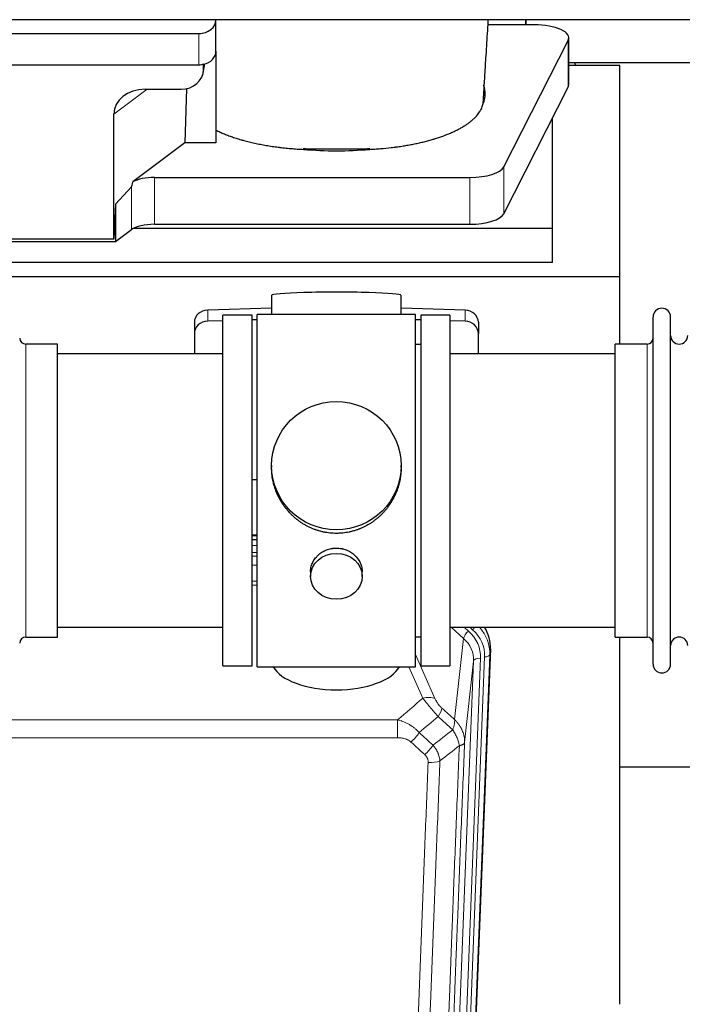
# Model space of a CAD drawing. Header units: inches. Extents: x 0 to 23760, y -13 to 16800.
# Tile 65 of 256: x 5957 to 6342, y 6257 to 6829. Entities that reach past the tile are written whole.
import ezdxf

# ---------------------------------------------------------------- set-up
doc = ezdxf.new("R2010")
doc.units = ezdxf.units.IN
doc.layers.add('1', color=7, linetype='Continuous', true_color=0xffffff)

msp = doc.modelspace()

# ---------------------------------------------------------------- linework, layer by layer
at = {"layer": '1', "color": 2, "linetype": 'Continuous', "lineweight": 25}
for p, q in [((6928.014, 6829.424), (2417.514, 6829.424)), ((6070.567, 6829.378), (6070.567, 6829.424)), ((6070.567, 6811.116), (6070.567, 6829.378)), ((6250.517, 6826.485), (6228.642, 6826.485)), ((6250.517, 6829.425), (6250.517, 6826.486)), ((6250.517, 6826.485), (6250.517, 6829.424)), ((6255.537, 6826.485), (6250.517, 6826.485)), ((5835.567, 6821.444), (6060.567, 6821.444)), ((6275.537, 6791.577), (6275.537, 6818.831)), ((6237.78, 6743.882), (6275.169, 6817.369)), ((6070.567, 6811.118), (6070.567, 6757.854)), ((5835.567, 6803.182), (6060.567, 6803.182)), ((6063.072, 6798.415), (6064.157, 6803.711)), ((6063.282, 6800.482), (6063.282, 6803.779)), ((6305.174, 6802.799), (6275.538, 6802.799)), ((6275.539, 6804.539), (6387.473, 6804.539)), ((6305.174, 6679.973), (6305.174, 6802.799)), ((6237.78, 6716.628), (6275.169, 6790.114)), ((6029.48, 6788.986), (6050.331, 6788.986)), ((6053.45, 6789.322), (6052.529, 6757.854)), ((6011.143, 6701.762), (6011.143, 6774.45)), ((6266.174, 6708.088), (6266.174, 6772.434)), ((6052.529, 6757.854), (6022.277, 6735.135)), ((6070.567, 6757.854), (6052.529, 6757.854)), ((6034.758, 6737.691), (6218.149, 6737.691)), ((6021.441, 6732.229), (6012.123, 6722.083)), ((6012.123, 6722.083), (6011.143, 6701.762)), ((6012.123, 6722.083), (6012.123, 6700.459)), ((6034.758, 6710.437), (6218.149, 6710.437)), ((6012.123, 6700.459), (6021.441, 6707.338)), ((6266.174, 6708.088), (6022.659, 6708.088)), ((6266.174, 6688.285), (6266.174, 6708.088)), ((5920.187, 6700.459), (6012.123, 6700.459)), ((6011.143, 6701.762), (5921.107, 6701.762)), ((6266.174, 6688.285), (5836.174, 6688.285)), ((6305.174, 6679.973), (5817.174, 6679.973)), ((6305.174, 6640.774), (6305.174, 6679.973)), ((6102.849, 6669.118), (6102.849, 6658.054)), ((6178.178, 6658.055), (6178.178, 6669.118)), ((6102.851, 6661.691), (6065.734, 6660.541)), ((6215.293, 6660.541), (6178.177, 6661.691)), ((6058.014, 6653.45), (6058.014, 6646.985)), ((6074.514, 6654.349), (6065.734, 6654.077)), ((6074.514, 6453.624), (6074.514, 6657.624)), ((6091.514, 6657.624), (6074.514, 6657.624)), ((6091.514, 6453.624), (6091.514, 6657.624)), ((6094.514, 6654.968), (6091.514, 6654.876)), ((6139.217, 6658.054), (6094.514, 6658.054)), ((6094.514, 6453.194), (6094.514, 6658.054)), ((6186.514, 6658.054), (6139.217, 6658.054)), ((6189.513, 6654.876), (6186.513, 6654.968)), ((6186.514, 6453.194), (6186.514, 6658.054)), ((6206.514, 6657.624), (6189.514, 6657.624)), ((6189.514, 6657.624), (6189.514, 6453.624)), ((6215.293, 6654.077), (6206.513, 6654.349)), ((6206.514, 6657.624), (6206.514, 6453.624)), ((6223.014, 6653.45), (6223.014, 6646.985)), ((6324.514, 6645.124), (6324.514, 6656.524)), ((6334.714, 6645.124), (6334.714, 6656.524)), ((6058.014, 6646.985), (6058.014, 6635.124)), ((6223.014, 6635.124), (6223.014, 6646.985)), ((6324.514, 6454.724), (6324.514, 6645.124)), ((6334.714, 6454.724), (6334.714, 6645.124)), ((5978.514, 6640.774), (5960.014, 6640.774)), ((5978.514, 6470.474), (5978.514, 6640.774)), ((6189.514, 6640.624), (6186.514, 6640.624)), ((6302.514, 6631.153), (6302.514, 6640.774)), ((6321.014, 6640.774), (6302.514, 6640.774)), ((6074.514, 6635.124), (5978.514, 6635.124)), ((6302.514, 6635.124), (6206.514, 6635.124)), ((6302.514, 6470.474), (6302.514, 6631.153)), ((6102.874, 6570.113), (6102.874, 6568.976)), ((6178.153, 6568.975), (6178.153, 6570.113)), ((6091.514, 6562.114), (6094.514, 6562.021)), ((6091.511, 6527.238), (6094.51, 6527.238)), ((6094.512, 6529.743), (6091.513, 6529.743)), ((6125.466, 6508.34), (6125.466, 6505.756)), ((6155.561, 6505.756), (6155.561, 6508.329)), ((5978.514, 6476.124), (6074.514, 6476.124)), ((6206.514, 6476.124), (6302.514, 6476.124)), ((5960.014, 6470.474), (5978.514, 6470.474)), ((6186.514, 6470.624), (6189.514, 6470.624)), ((6302.514, 6470.474), (6321.014, 6470.474)), ((6305.174, 6256.906), (6305.174, 6470.47)), ((6230.036, 6463.622), (6216.918, 6130.421)), ((6074.514, 6453.624), (6091.514, 6453.624)), ((6094.514, 6453.194), (6186.514, 6453.194)), ((6189.514, 6453.624), (6206.514, 6453.624)), ((6377.111, 6394.75), (6305.102, 6394.75))]:
    msp.add_line(p, q, dxfattribs=at)
at = {"layer": '1', "color": 110, "linetype": 'Continuous', "lineweight": 13}
for p, q in [((6060.567, 6803.182), (6060.567, 6821.444)), ((6275.169, 6817.369), (6275.169, 6790.114)), ((6063.282, 6800.482), (6063.93, 6803.645)), ((6030.498, 6788.986), (6011.143, 6774.45)), ((6237.78, 6743.882), (6237.78, 6716.628)), ((6034.758, 6737.691), (6034.758, 6710.437)), ((6218.149, 6737.691), (6218.149, 6710.437)), ((6021.441, 6732.229), (6021.441, 6707.338)), ((6065.734, 6660.541), (6065.734, 6654.077)), ((6215.293, 6660.541), (6215.293, 6654.077)), ((5960.014, 6470.474), (5960.014, 6640.774)), ((6321.014, 6631.153), (6321.014, 6640.774)), ((6321.014, 6470.474), (6321.014, 6631.153)), ((6094.512, 6529.353), (6091.513, 6529.353)), ((6091.511, 6523.601), (6094.512, 6523.601)), ((6094.512, 6519.631), (6091.511, 6519.631)), ((6091.512, 6517.54), (6094.511, 6517.54)), ((6094.511, 6512.246), (6091.512, 6512.246)), ((6091.513, 6502.988), (6094.512, 6502.988)), ((6094.512, 6500.543), (6091.513, 6500.543)), ((6214.44, 6469.647), (6207.137, 6476.125)), ((6217.264, 6473.903), (6214.759, 6476.125)), ((6219.656, 6474.739), (6218.093, 6476.125)), ((6209.215, 6422.448), (6214.44, 6469.647)), ((6186.513, 6460.377), (6197.788, 6434.698)), ((6224.269, 6458.129), (6211.203, 6126.235)), ((6213.55, 6125.942), (6226.661, 6458.964)), ((6229.655, 6460.184), (6216.544, 6127.162)), ((6230.036, 6463.622), (6229.655, 6460.184)), ((6190.727, 6434.847), (6182.671, 6453.195)), ((6207.211, 6124.608), (6220.277, 6456.502)), ((6220.277, 6456.502), (6215.029, 6409.096)), ((5942.927, 6422.328), (6176.1, 6422.328)), ((6176.1, 6411.896), (6176.1, 6422.328)), ((6176.1, 6411.896), (5942.927, 6411.896))]:
    msp.add_line(p, q, dxfattribs=at)
at = {"layer": '1', "color": 2, "linetype": 'Continuous', "lineweight": 25}
for centre, radius, start, end in [((6329.614, 6656.524), 5.1, 0, 180), ((5960.014, 6644.274), 3.5, 180, 270), ((6321.014, 6644.274), 3.5, 270, 0), ((6339.714, 6645.774), 5, 180, 0), ((5960.014, 6466.974), 3.5, 90, 180), ((6321.014, 6466.974), 3.5, 0, 90), ((6339.714, 6465.474), 5, 0, 180), ((6329.614, 6454.724), 5.1, 180, 0)]:
    msp.add_arc(centre, radius, start, end, dxfattribs=at)
for centre, major_axis, ratio, start_param, end_param in [((6060.567, 6829.378), (-10, 0), 0.7933958, 1.5707963, 3.1415927), ((6255.537, 6818.831), (-20, 0), 0.3826834, 2.9492947, 4.712389), ((6060.567, 6811.116), (-10, 0), 0.7933958, 1.8474697, 3.1415927), ((6060.567, 6811.116), (-10, 0), 0.7933958, 1.5707963, 1.7425489), ((6060.567, 6823.976), (0, -20.985), 0.4765235, 0.1717525, 0.2749449), ((6061.174, 6706.642), (-244, 0), 0.8870108, 3.6019342, 3.6108681), ((6050.242, 6800.561), (13.036, -0.373), 0.8874794, 4.7446027, 6.3085613), ((6140.517, 6786.303), (-86.5, 0), 0.3826834, 2.9725041, 3.2916257), ((6255.537, 6791.577), (-20, 0), 0.3826834, 2.9492947, 3.1416097), ((6030.237, 6773.849), (19.053, -1.602), 0.7899984, 1.6768142, 3.2079098), ((6140.517, 6786.303), (-86.5, 0), 0.3826834, 1.3483772, 1.7943795), ((6218.149, 6745.345), (-20, 0), 0.3826834, 1.5707963, 2.9492947), ((6034.758, 7078.461), (-13.469, -346.314), 0.0190642, 0.0224463, 0.1321927), ((6034.758, 6731.951), (15, 0), 0.3826834, 1.5707963, 2.5536377), ((6218.149, 6718.09), (-20, 0), 0.3826834, 1.5707963, 2.9492947), ((6034.758, 6704.697), (15, 0), 0.3826834, 1.5707963, 2.6633841), ((6140.514, 6669.118), (37.664, 0), 0.0504434, 0, 3.1415927), ((6066.014, 6653.45), (8, 0), 0.8870108, 1.6057029, 3.1415927), ((6215.014, 6653.45), (8, 0), 0.8870108, 0, 1.5358897), ((6066.014, 6646.985), (8, 0), 0.8870108, 1.6057029, 3.1415927), ((6215.014, 6646.985), (8, 0), 0.8870108, 0, 1.5358897), ((6203.014, 6464.43), (-27.038, -0.124), 0.8859493, 3.102669, 3.6464193), ((6140.514, 6457.166), (37.64, 0), 0.4617486, 3.372107, 6.0525728)]:
    msp.add_ellipse(centre, major_axis=major_axis, ratio=ratio, start_param=start_param, end_param=end_param, dxfattribs=at)
for centre, major_axis, ratio in [((6140.514, 6570.113), (37.64, 0), 0.9914449), ((6140.514, 6505.756), (-15.048, 0), 0.8870108)]:
    msp.add_ellipse(centre, major_axis=major_axis, ratio=ratio, dxfattribs=at)
at = {"layer": '1', "color": 110, "linetype": 'Continuous', "lineweight": 13}
for centre, major_axis, ratio, start_param, end_param in [((6219.656, 6476.124), (1.991, 2.244), 0.3265056, 4.3596844, 4.9945095), ((6202.642, 6461.068), (27.029, -0.244), 0.8851019, 6.2564288, 6.9740615), ((6217.264, 6472.056), (2.654, 2.992), 0.3265056, 1.2180917, 2.7365282), ((6200.25, 6457), (-20.033, -0.591), 0.8872905, 3.0803315, 3.8994446), ((6200.25, 6458.847), (-24.034, -0.11), 0.8859493, 3.102669, 3.9217821), ((6202.642, 6459.683), (-24.034, -0.11), 0.8859493, 3.102669, 3.9217821), ((6224.269, 6456.282), (3.997, -0.157), 0.4614673, 1.5889619, 3.1073983), ((6226.661, 6460.35), (2.998, -0.118), 0.4614673, 4.7305545, 6.248991), ((6190.727, 6428.676), (-9.156, -4.02), 0.5833249, 3.617995, 4.4616661), ((6194.814, 6423.078), (-6.719, -7.407), 0.3029797, 1.994528, 2.7400357), ((6183.858, 6413.691), (-6.736, -7.391), 0.3030979, 1.2497453, 1.9956357), ((6191.867, 6406.398), (6.729, 7.397), 0.3051216, 4.388767, 5.1358022), ((6193.839, 6401.805), (-9.992, 0.404), 0.431453, 1.5882535, 2.3480729)]:
    msp.add_ellipse(centre, major_axis=major_axis, ratio=ratio, start_param=start_param, end_param=end_param, dxfattribs=at)
at = {"layer": '1', "color": 2, "linetype": 'Continuous', "lineweight": 25}
for points, knots in [([(6226.014, 6783.547), (6226.065, 6784.446), (6226.307, 6788.658), (6226.771, 6796.42), (6227.348, 6805.75), (6227.878, 6814.144), (6228.319, 6821.259), (6228.635, 6826.353), (6228.804, 6829.063), (6228.826, 6829.423)], [0, 0, 0, 0, 0.061061, 0.2853456, 0.5186589, 0.6735937, 0.826672, 0.9769431, 1, 1, 1, 1]), ([(6159.696, 6754.025), (6160.769, 6754.076), (6161.838, 6754.136), (6163.968, 6754.274), (6165.029, 6754.351), (6168.2, 6754.61), (6170.299, 6754.818), (6172.902, 6755.123), (6173.422, 6755.186), (6174.2, 6755.284), (6174.588, 6755.334), (6175.106, 6755.402), (6175.364, 6755.437), (6176.525, 6755.594), (6177.546, 6755.742), (6179.564, 6756.053), (6180.562, 6756.216), (6182.535, 6756.558), (6183.51, 6756.738), (6185.438, 6757.111), (6186.391, 6757.306), (6188.273, 6757.711), (6190.134, 6758.132), (6192.857, 6758.81), (6194.628, 6759.293), (6195.939, 6759.667), (6196.374, 6759.793), (6196.913, 6759.954), (6197.02, 6759.986), (6197.235, 6760.051), (6197.343, 6760.084), (6197.664, 6760.182), (6197.877, 6760.247), (6198.936, 6760.578), (6199.765, 6760.848), (6202.2, 6761.677), (6203.752, 6762.254), (6205.978, 6763.155), (6207.428, 6763.767), (6209.5, 6764.721), (6210.813, 6765.38), (6212.092, 6766.051), (6212.713, 6766.393), (6213.619, 6766.914), (6213.917, 6767.09), (6214.283, 6767.311), (6214.356, 6767.355), (6214.501, 6767.444), (6214.718, 6767.577), (6214.931, 6767.711), (6215.636, 6768.158), (6216.72, 6768.881), (6218.215, 6769.985), (6219.583, 6771.11), (6220.41, 6771.873), (6221.195, 6772.643), (6221.566, 6773.031), (6222.615, 6774.207), (6223.228, 6775.004), (6223.817, 6775.917), (6223.881, 6776.019), (6224.007, 6776.223), (6224.068, 6776.325), (6224.248, 6776.631), (6224.361, 6776.836), (6224.684, 6777.449), (6224.876, 6777.859), (6225.213, 6778.678), (6225.359, 6779.089), (6225.606, 6779.91), (6225.706, 6780.321), (6225.783, 6780.733)], [0, 0, 0, 0, 0.03125, 0.03125, 0.0625, 0.0625, 0.125, 0.125, 0.140625, 0.140625, 0.1484375, 0.1523438, 0.15625, 0.15625, 0.1875, 0.1875, 0.21875, 0.21875, 0.25, 0.25, 0.28125, 0.28125, 0.3125, 0.34375, 0.375, 0.375, 0.390625, 0.390625, 0.3945313, 0.3945313, 0.3984375, 0.3984375, 0.40625, 0.40625, 0.4375, 0.4375, 0.5, 0.5, 0.53125, 0.5625, 0.59375, 0.59375, 0.625, 0.625, 0.640625, 0.640625, 0.6445313, 0.6445313, 0.6484375, 0.65625, 0.65625, 0.6875, 0.71875, 0.75, 0.78125, 0.78125, 0.8125, 0.8125, 0.875, 0.875, 0.8828125, 0.8828125, 0.890625, 0.890625, 0.90625, 0.90625, 0.9375, 0.9375, 0.96875, 0.96875, 1, 1, 1, 1]), ([(6225.827, 6781.293), (6225.865, 6781.508), (6225.897, 6781.723), (6225.948, 6782.154), (6225.986, 6782.585), (6226.001, 6783.016), (6226.008, 6783.339), (6226.009, 6783.446), (6226.01, 6783.554)], [0, 0, 0, 0, 0.2858572, 0.2858572, 0.5717144, 0.8575716, 0.8575716, 1, 1, 1, 1]), ([(6070.567, 6765.188), (6071.33, 6764.806), (6072.116, 6764.432), (6073.732, 6763.701), (6075.394, 6762.986), (6077.143, 6762.303), (6078.937, 6761.637), (6079.856, 6761.312), (6081.74, 6760.678), (6082.704, 6760.37), (6084.185, 6759.92), (6084.684, 6759.772), (6085.316, 6759.59), (6085.443, 6759.553), (6085.697, 6759.481), (6085.824, 6759.445), (6086.207, 6759.337), (6086.463, 6759.267), (6087.748, 6758.915), (6088.791, 6758.645), (6090.905, 6758.126), (6093.046, 6757.628), (6095.244, 6757.173), (6097.47, 6756.738), (6098.597, 6756.532), (6100.879, 6756.14), (6102.034, 6755.955), (6104.374, 6755.607), (6105.558, 6755.443), (6107.056, 6755.253), (6107.507, 6755.197), (6107.959, 6755.142), (6108.262, 6755.106), (6108.413, 6755.088), (6109.17, 6754.999), (6109.777, 6754.932), (6111.6, 6754.737), (6112.82, 6754.62), (6115.267, 6754.407), (6116.495, 6754.313), (6118.959, 6754.147), (6120.196, 6754.076), (6121.436, 6754.017)], [0, 0, 0, 0, 0.0625, 0.0625, 0.125, 0.1875, 0.1875, 0.25, 0.25, 0.3125, 0.3125, 0.34375, 0.34375, 0.3515625, 0.3515625, 0.359375, 0.359375, 0.375, 0.375, 0.4375, 0.4375, 0.5, 0.5625, 0.5625, 0.625, 0.625, 0.6875, 0.6875, 0.75, 0.75, 0.765625, 0.7734375, 0.7734375, 0.78125, 0.78125, 0.8125, 0.8125, 0.875, 0.875, 0.9375, 0.9375, 1, 1, 1, 1]), ([(6121.247, 6754.495), (6122.042, 6754.457), (6122.839, 6754.423), (6124.437, 6754.366), (6125.237, 6754.343), (6126.44, 6754.317), (6126.841, 6754.309), (6127.645, 6754.297), (6128.047, 6754.292), (6128.852, 6754.284), (6129.255, 6754.282), (6130.061, 6754.277), (6130.465, 6754.276), (6131.07, 6754.274), (6131.272, 6754.274), (6131.675, 6754.273), (6131.877, 6754.273), (6132.483, 6754.273), (6132.887, 6754.273), (6134.098, 6754.274), (6134.906, 6754.274), (6137.329, 6754.274), (6138.944, 6754.274), (6142.175, 6754.273), (6143.79, 6754.273), (6147.02, 6754.273), (6148.636, 6754.273), (6150.301, 6754.273), (6150.352, 6754.273), (6150.453, 6754.273), (6150.503, 6754.272), (6150.655, 6754.273), (6150.756, 6754.273), (6151.059, 6754.273), (6151.26, 6754.274), (6151.866, 6754.278), (6152.27, 6754.281), (6152.876, 6754.288), (6153.078, 6754.291), (6153.481, 6754.297), (6154.086, 6754.307), (6154.69, 6754.32), (6156.698, 6754.368), (6158.295, 6754.426), (6159.88, 6754.503)], [0, 0, 0, 0, 0.0625, 0.0625, 0.125, 0.125, 0.15625, 0.15625, 0.1875, 0.1875, 0.21875, 0.21875, 0.25, 0.25, 0.265625, 0.265625, 0.28125, 0.28125, 0.3125, 0.3125, 0.375, 0.375, 0.5, 0.5, 0.625, 0.625, 0.75, 0.75, 0.7539063, 0.7539063, 0.7578125, 0.7578125, 0.765625, 0.765625, 0.78125, 0.78125, 0.8125, 0.8125, 0.828125, 0.828125, 0.84375, 0.875, 0.875, 1, 1, 1, 1]), ([(6140.514, 6530.741), (6139.886, 6530.741), (6138.636, 6530.774), (6136.78, 6530.919), (6134.94, 6531.158), (6133.116, 6531.49), (6131.31, 6531.916), (6130.117, 6532.261), (6129.226, 6532.544), (6128.93, 6532.643), (6128.56, 6532.77), (6128.487, 6532.796), (6128.339, 6532.848), (6128.119, 6532.927), (6127.313, 6533.223), (6126.018, 6533.746), (6124.336, 6534.525), (6122.699, 6535.384), (6121.105, 6536.322), (6119.556, 6537.34), (6118.552, 6538.072), (6117.934, 6538.546), (6117.81, 6538.642), (6117.566, 6538.834), (6117.201, 6539.125), (6116.842, 6539.422), (6116.132, 6540.023), (6115.208, 6540.845), (6113.887, 6542.138), (6112.629, 6543.493), (6111.434, 6544.907), (6110.681, 6545.891), (6110.132, 6546.645), (6109.861, 6547.025), (6109.597, 6547.412), (6109.422, 6547.671), (6109.335, 6547.801), (6108.905, 6548.454), (6108.245, 6549.511), (6107.337, 6551.134), (6106.509, 6552.793), (6105.761, 6554.487), (6105.094, 6556.219), (6104.704, 6557.397), (6104.432, 6558.291), (6104.301, 6558.74), (6104.158, 6559.268), (6104.098, 6559.495), (6104.059, 6559.647), (6104.04, 6559.723), (6103.868, 6560.406), (6103.593, 6561.624), (6103.273, 6563.454), (6103.044, 6565.288), (6102.906, 6567.126), (6102.874, 6568.374), (6102.874, 6569.009), (6102.874, 6569.028)], [0, 0, 0, 0, 0.0312188, 0.0624376, 0.0936563, 0.1248751, 0.1560939, 0.1873127, 0.1873127, 0.2029221, 0.2029221, 0.2068244, 0.2068244, 0.2107268, 0.2185315, 0.2497502, 0.280969, 0.3121878, 0.3434066, 0.3746254, 0.4058442, 0.4058442, 0.4136489, 0.4136489, 0.4214535, 0.4370629, 0.4370629, 0.4682817, 0.4995005, 0.5307193, 0.5619381, 0.5931568, 0.5931568, 0.6087662, 0.6165709, 0.6165709, 0.6243756, 0.6243756, 0.6555944, 0.6868132, 0.718032, 0.7492507, 0.7804695, 0.8116883, 0.8116883, 0.8272977, 0.8351024, 0.8390047, 0.8390047, 0.8429071, 0.8429071, 0.8741259, 0.9053447, 0.9365634, 0.9677822, 0.999001, 1, 1, 1, 1]), ([(6178.153, 6569.023), (6178.153, 6569.01), (6178.153, 6568.383), (6178.122, 6567.142), (6177.985, 6565.302), (6177.756, 6563.464), (6177.542, 6562.241), (6177.359, 6561.324), (6177.278, 6560.942), (6177.19, 6560.56), (6177.155, 6560.408), (6177.137, 6560.332), (6177.082, 6560.103), (6176.896, 6559.343), (6176.52, 6557.991), (6175.934, 6556.223), (6175.266, 6554.488), (6174.516, 6552.788), (6173.683, 6551.121), (6173.073, 6550.032), (6172.674, 6549.358), (6172.593, 6549.224), (6172.43, 6548.957), (6172.184, 6548.558), (6171.932, 6548.165), (6171.418, 6547.385), (6170.71, 6546.366), (6169.582, 6544.894), (6168.387, 6543.48), (6167.126, 6542.124), (6166.24, 6541.258), (6165.559, 6540.623), (6165.214, 6540.309), (6164.862, 6540), (6164.627, 6539.796), (6164.508, 6539.695), (6163.913, 6539.192), (6162.946, 6538.414), (6161.449, 6537.325), (6159.905, 6536.312), (6158.314, 6535.376), (6156.676, 6534.518), (6155.552, 6533.997), (6154.696, 6533.627), (6154.265, 6533.447), (6153.83, 6533.275), (6153.611, 6533.19), (6153.538, 6533.162), (6153.392, 6533.107), (6152.734, 6532.858), (6151.485, 6532.427), (6149.703, 6531.912), (6147.902, 6531.489), (6146.084, 6531.157), (6144.247, 6530.919), (6143.01, 6530.822), (6142.077, 6530.774), (6141.61, 6530.755), (6141.062, 6530.745), (6140.827, 6530.742), (6140.67, 6530.741), (6140.592, 6530.741), (6140.514, 6530.741)], [0, 0, 0, 0, 0.0006246, 0.0318551, 0.0630856, 0.0943161, 0.1255465, 0.1255465, 0.1411618, 0.1450656, 0.1450656, 0.1489694, 0.1489694, 0.156777, 0.1880075, 0.219238, 0.2504685, 0.2816989, 0.3129294, 0.3441599, 0.3441599, 0.3519675, 0.3519675, 0.3597751, 0.3753904, 0.3753904, 0.4066209, 0.4378513, 0.4690818, 0.5003123, 0.5315428, 0.5315428, 0.547158, 0.5549656, 0.5549656, 0.5627733, 0.5627733, 0.5940037, 0.6252342, 0.6564647, 0.6876952, 0.7189257, 0.7501562, 0.7501562, 0.7657714, 0.773579, 0.773579, 0.7774828, 0.7774828, 0.7813866, 0.8126171, 0.8438476, 0.8750781, 0.9063086, 0.937539, 0.9687695, 0.9687695, 0.9843848, 0.9921924, 0.9960962, 0.9960962, 1, 1, 1, 1]), ([(6125.466, 6508.338), (6125.466, 6508.768), (6125.49, 6509.201), (6125.55, 6509.747), (6125.564, 6509.858), (6125.594, 6510.078), (6125.644, 6510.408), (6125.707, 6510.736), (6125.852, 6511.388), (6125.971, 6511.818), (6126.255, 6512.669), (6126.421, 6513.09), (6126.704, 6513.714), (6126.804, 6513.921), (6126.937, 6514.178), (6126.963, 6514.23), (6127.018, 6514.332), (6127.1, 6514.485), (6127.186, 6514.636), (6127.477, 6515.136), (6127.729, 6515.524), (6128.274, 6516.277), (6128.565, 6516.642), (6129.032, 6517.172), (6129.192, 6517.345), (6129.441, 6517.601), (6129.567, 6517.728), (6129.696, 6517.853), (6129.782, 6517.936), (6129.826, 6517.977), (6130.22, 6518.346), (6130.585, 6518.656), (6131.343, 6519.241), (6131.736, 6519.516), (6132.55, 6520.03), (6132.971, 6520.27), (6133.515, 6520.546), (6133.625, 6520.6), (6133.846, 6520.706), (6133.958, 6520.758), (6134.294, 6520.909), (6134.52, 6521.004), (6135.203, 6521.273), (6135.665, 6521.431), (6136.603, 6521.703), (6137.079, 6521.817), (6137.803, 6521.955), (6138.046, 6521.996), (6138.413, 6522.048), (6138.536, 6522.064), (6138.721, 6522.086), (6138.783, 6522.093), (6138.906, 6522.106), (6138.968, 6522.112), (6139.524, 6522.165), (6140.016, 6522.188), (6140.999, 6522.188), (6141.489, 6522.166), (6142.467, 6522.074), (6142.954, 6522.006), (6143.562, 6521.891), (6143.683, 6521.866), (6143.926, 6521.814), (6144.288, 6521.732), (6144.645, 6521.638), (6145.352, 6521.434), (6145.814, 6521.277), (6146.72, 6520.921), (6147.164, 6520.722), (6147.816, 6520.392), (6148.031, 6520.277), (6148.349, 6520.097), (6148.455, 6520.035), (6148.665, 6519.91), (6148.768, 6519.846), (6149.282, 6519.522), (6149.676, 6519.247), (6150.434, 6518.663), (6150.797, 6518.355), (6151.491, 6517.707), (6151.822, 6517.367), (6152.177, 6516.966), (6152.216, 6516.921), (6152.293, 6516.831), (6152.409, 6516.696), (6152.671, 6516.377), (6152.883, 6516.097), (6153.293, 6515.531), (6153.545, 6515.144), (6154.008, 6514.351), (6154.218, 6513.944), (6154.502, 6513.32), (6154.592, 6513.11), (6154.718, 6512.79), (6154.758, 6512.684), (6154.836, 6512.47), (6154.874, 6512.363), (6155.053, 6511.828), (6155.173, 6511.397), (6155.365, 6510.531), (6155.438, 6510.096), (6155.511, 6509.439), (6155.53, 6509.22), (6155.548, 6508.89), (6155.556, 6508.725), (6155.559, 6508.56), (6155.561, 6508.449), (6155.561, 6508.394), (6155.561, 6508.336), (6155.561, 6508.334), (6155.561, 6508.331)], [0, 0, 0, 0, 0.0308202, 0.0308202, 0.0386347, 0.0386347, 0.0464491, 0.062078, 0.062078, 0.0933358, 0.0933358, 0.1245936, 0.1245936, 0.1402226, 0.1402226, 0.1441298, 0.1441298, 0.148037, 0.1558515, 0.1558515, 0.1871093, 0.1871093, 0.2183671, 0.2183671, 0.233996, 0.233996, 0.2418105, 0.2457177, 0.2457177, 0.2496249, 0.2496249, 0.2808827, 0.2808827, 0.3121405, 0.3121405, 0.3433983, 0.3433983, 0.3512128, 0.3512128, 0.3590273, 0.3590273, 0.3746562, 0.3746562, 0.405914, 0.405914, 0.4371718, 0.4371718, 0.4528007, 0.4528007, 0.4606152, 0.4606152, 0.4645224, 0.4645224, 0.4684296, 0.4684296, 0.4996874, 0.4996874, 0.5309452, 0.5309452, 0.5622031, 0.5622031, 0.5700175, 0.5700175, 0.577832, 0.5934609, 0.5934609, 0.6247187, 0.6247187, 0.6559765, 0.6559765, 0.6716054, 0.6716054, 0.6794199, 0.6794199, 0.6872343, 0.6872343, 0.7184921, 0.7184921, 0.7497499, 0.7497499, 0.7810078, 0.7810078, 0.784915, 0.784915, 0.7888222, 0.7966367, 0.8122656, 0.8122656, 0.8435234, 0.8435234, 0.8747812, 0.8747812, 0.8904101, 0.8904101, 0.8982246, 0.8982246, 0.906039, 0.906039, 0.9372968, 0.9372968, 0.9685546, 0.9685546, 0.9841835, 0.9841835, 0.991998, 0.9959052, 0.9959052, 0.9998125, 0.9998125, 1, 1, 1, 1])]:
    msp.add_open_spline(points, degree=3, knots=knots, dxfattribs=at)
msp.add_rational_spline([(6063.282, 6803.779), (6063.29, 6803.631), (6063.299, 6803.484)], [0.500000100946, 0.499999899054, 0.500000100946], degree=2, dxfattribs=at)
for points in [[(6226.075, 6791.637), (6226.065, 6791.508), (6226.055, 6791.38), (6226.045, 6791.251)], [(6225.783, 6780.733), (6225.798, 6780.919), (6225.812, 6781.106), (6225.827, 6781.293)], [(6121.436, 6754.017), (6121.374, 6754.176), (6121.31, 6754.336), (6121.247, 6754.495)], [(6159.88, 6754.503), (6159.818, 6754.344), (6159.757, 6754.185), (6159.696, 6754.025)]]:
    msp.add_open_spline(points, degree=3, dxfattribs=at)
at = {"layer": '1', "color": 110, "linetype": 'Continuous', "lineweight": 13}
for points in [[(6176.1, 6422.328), (6180.972, 6426.503), (6185.847, 6430.677), (6190.727, 6434.847)], [(6199.622, 6424.267), (6195.971, 6421.139), (6192.322, 6418.008), (6188.676, 6414.877)], [(6208.109, 6416.561), (6205.28, 6419.128), (6202.451, 6421.696), (6199.622, 6424.267)], [(6201.875, 6429.1), (6204.321, 6426.88), (6206.768, 6424.663), (6209.215, 6422.448)], [(6188.676, 6414.877), (6191.347, 6412.438), (6194.018, 6410.001), (6196.689, 6407.566)], [(6196.689, 6407.566), (6200.498, 6410.56), (6204.304, 6413.558), (6208.109, 6416.561)], [(6191.867, 6402.099), (6189.197, 6404.538), (6186.527, 6406.978), (6183.858, 6409.421)], [(6211.974, 6407.315), (6208.225, 6404.355), (6204.475, 6401.4), (6200.722, 6398.448)]]:
    msp.add_open_spline(points, degree=3, dxfattribs=at)
for points, knots in [([(6190.727, 6434.847), (6191.048, 6434.447), (6191.379, 6434.038), (6192.056, 6433.205), (6192.403, 6432.78), (6192.937, 6432.132), (6193.117, 6431.913), (6193.391, 6431.582), (6193.483, 6431.472), (6193.621, 6431.305), (6193.668, 6431.249), (6193.76, 6431.137), (6193.807, 6431.081), (6194.225, 6430.579), (6194.976, 6429.681), (6195.741, 6428.775), (6196.32, 6428.093), (6196.514, 6427.866), (6196.806, 6427.523), (6196.903, 6427.409), (6197.05, 6427.238), (6197.099, 6427.18), (6197.197, 6427.066), (6197.246, 6427.009), (6197.686, 6426.496), (6198.076, 6426.044), (6198.851, 6425.149), (6199.238, 6424.706), (6199.622, 6424.267)], [0, 0, 0, 0, 0.125, 0.125, 0.25, 0.25, 0.3125, 0.3125, 0.34375, 0.34375, 0.359375, 0.359375, 0.375, 0.375, 0.5, 0.625, 0.625, 0.6875, 0.6875, 0.71875, 0.71875, 0.734375, 0.734375, 0.75, 0.75, 0.875, 0.875, 1, 1, 1, 1]), ([(6201.875, 6429.1), (6201.656, 6429.299), (6201.439, 6429.505), (6201.014, 6429.935), (6200.804, 6430.157), (6200.546, 6430.446), (6200.494, 6430.504), (6200.393, 6430.621), (6200.242, 6430.797), (6200.096, 6430.974), (6199.809, 6431.331), (6199.627, 6431.571), (6199.277, 6432.056), (6199.11, 6432.301), (6198.93, 6432.579), (6198.911, 6432.61), (6198.871, 6432.672), (6198.813, 6432.764), (6198.68, 6432.979), (6198.573, 6433.162), (6198.365, 6433.524), (6198.237, 6433.763), (6197.999, 6434.234), (6197.889, 6434.467), (6197.788, 6434.698)], [0, 0, 0, 0, 0.125, 0.125, 0.25, 0.25, 0.28125, 0.28125, 0.3125, 0.375, 0.375, 0.5, 0.5, 0.625, 0.625, 0.640625, 0.640625, 0.65625, 0.6875, 0.75, 0.75, 0.875, 0.875, 1, 1, 1, 1]), ([(6176.1, 6422.328), (6176.697, 6422.176), (6177.365, 6421.982), (6178.029, 6421.762), (6178.176, 6421.712), (6178.25, 6421.687), (6178.47, 6421.611), (6178.617, 6421.558), (6179.054, 6421.398), (6179.344, 6421.287), (6180.206, 6420.937), (6180.771, 6420.685), (6181.884, 6420.14), (6182.431, 6419.847), (6183.237, 6419.377), (6183.636, 6419.134), (6184.03, 6418.879), (6184.226, 6418.749), (6184.291, 6418.706), (6184.421, 6418.618), (6184.485, 6418.574), (6185.064, 6418.174), (6185.561, 6417.803), (6186.516, 6417.025), (6186.975, 6416.62), (6187.855, 6415.775), (6188.275, 6415.335), (6188.676, 6414.877)], [0, 0, 0, 0, 0.125, 0.140625, 0.140625, 0.15625, 0.15625, 0.1875, 0.1875, 0.25, 0.25, 0.375, 0.375, 0.5, 0.5, 0.5625, 0.59375, 0.59375, 0.609375, 0.609375, 0.625, 0.625, 0.75, 0.75, 0.875, 0.875, 1, 1, 1, 1]), ([(6209.215, 6422.448), (6209.261, 6422.075), (6209.27, 6421.664), (6209.229, 6420.999), (6209.207, 6420.769), (6209.144, 6420.295), (6209.104, 6420.051), (6209.008, 6419.55), (6208.951, 6419.293), (6208.822, 6418.769), (6208.75, 6418.502), (6208.59, 6417.959), (6208.503, 6417.684), (6208.316, 6417.127), (6208.216, 6416.845), (6208.109, 6416.561)], [0, 0, 0, 0, 0.25, 0.25, 0.375, 0.375, 0.5, 0.5, 0.625, 0.625, 0.75, 0.75, 0.875, 0.875, 1, 1, 1, 1]), ([(6209.215, 6422.448), (6209.232, 6422.431), (6209.266, 6422.397), (6209.318, 6422.347), (6209.369, 6422.296), (6209.42, 6422.245), (6209.471, 6422.194), (6209.521, 6422.143), (6209.572, 6422.092), (6209.622, 6422.04), (6209.673, 6421.988), (6209.723, 6421.937), (6209.773, 6421.885), (6209.823, 6421.832), (6209.872, 6421.78), (6209.922, 6421.727), (6209.971, 6421.675), (6210.02, 6421.622), (6210.069, 6421.569), (6210.118, 6421.515), (6210.166, 6421.462), (6210.215, 6421.408), (6210.263, 6421.355), (6210.311, 6421.301), (6210.359, 6421.247), (6210.407, 6421.192), (6210.455, 6421.138), (6210.502, 6421.083), (6210.549, 6421.029), (6210.596, 6420.974), (6210.643, 6420.919), (6210.69, 6420.863), (6210.736, 6420.808), (6210.782, 6420.752), (6210.828, 6420.697), (6210.874, 6420.641), (6210.92, 6420.585), (6210.966, 6420.528), (6211.011, 6420.472), (6211.056, 6420.415), (6211.101, 6420.359), (6211.146, 6420.302), (6211.19, 6420.245), (6211.235, 6420.187), (6211.279, 6420.13), (6211.323, 6420.073), (6211.367, 6420.015), (6211.41, 6419.957), (6211.454, 6419.899), (6211.497, 6419.841), (6211.54, 6419.783), (6211.583, 6419.724), (6211.625, 6419.665), (6211.667, 6419.607), (6211.71, 6419.548), (6211.751, 6419.489), (6211.793, 6419.429), (6211.835, 6419.37), (6211.876, 6419.31), (6211.917, 6419.251), (6211.958, 6419.191), (6211.998, 6419.131), (6212.039, 6419.071), (6212.079, 6419.01), (6212.119, 6418.95), (6212.159, 6418.889), (6212.198, 6418.829), (6212.238, 6418.768), (6212.277, 6418.707), (6212.316, 6418.645), (6212.354, 6418.584), (6212.393, 6418.523), (6212.431, 6418.461), (6212.469, 6418.399), (6212.506, 6418.337), (6212.544, 6418.275), (6212.581, 6418.213), (6212.618, 6418.151), (6212.655, 6418.088), (6212.691, 6418.026), (6212.728, 6417.963), (6212.764, 6417.9), (6212.799, 6417.837), (6212.835, 6417.774), (6212.87, 6417.711), (6212.905, 6417.647), (6212.94, 6417.584), (6212.975, 6417.52), (6213.009, 6417.456), (6213.043, 6417.392), (6213.077, 6417.328), (6213.111, 6417.264), (6213.144, 6417.199), (6213.177, 6417.135), (6213.21, 6417.07), (6213.242, 6417.005), (6213.275, 6416.941), (6213.307, 6416.876), (6213.339, 6416.81), (6213.37, 6416.745), (6213.401, 6416.68), (6213.432, 6416.614), (6213.463, 6416.549), (6213.494, 6416.483), (6213.524, 6416.417), (6213.554, 6416.351), (6213.583, 6416.285), (6213.613, 6416.219), (6213.811, 6415.768), (6214.145, 6414.918), (6214.533, 6413.65), (6214.819, 6412.351), (6214.997, 6411.028), (6215.04, 6410.102), (6215.04, 6409.577), (6215.039, 6409.457), (6215.037, 6409.337), (6215.034, 6409.216), (6215.031, 6409.136), (6215.029, 6409.096)], [0, 0, 0, 0, 0.0045083, 0.0090195, 0.0135338, 0.0180512, 0.0225715, 0.0270949, 0.0316214, 0.0361509, 0.0406834, 0.0452189, 0.0497575, 0.0542992, 0.0588439, 0.0633916, 0.0679424, 0.0724963, 0.0770532, 0.0816132, 0.0861762, 0.0907423, 0.0953114, 0.0998837, 0.104459, 0.1090373, 0.1136188, 0.1182033, 0.1227909, 0.1273815, 0.1319753, 0.1365721, 0.141172, 0.145775, 0.1503811, 0.1549903, 0.1596025, 0.1642179, 0.1688364, 0.1734579, 0.1780826, 0.1827103, 0.1873412, 0.1919752, 0.1966123, 0.2012524, 0.2058957, 0.2105422, 0.2151917, 0.2198443, 0.2245001, 0.229159, 0.233821, 0.2384861, 0.2431544, 0.2478258, 0.2525003, 0.2571779, 0.2618587, 0.2665427, 0.2712297, 0.2759199, 0.2806133, 0.2853097, 0.2900094, 0.2947122, 0.2994181, 0.3041272, 0.3088394, 0.3135548, 0.3182733, 0.322995, 0.3277199, 0.3324479, 0.3371791, 0.3419135, 0.346651, 0.3513917, 0.3561355, 0.3608826, 0.3656328, 0.3703861, 0.3751427, 0.3799024, 0.3846654, 0.3894315, 0.3942008, 0.3989732, 0.4037489, 0.4085278, 0.4133098, 0.4180951, 0.4228835, 0.4276751, 0.43247, 0.437268, 0.4420692, 0.4468737, 0.4516813, 0.4564922, 0.4613063, 0.4661235, 0.470944, 0.4757677, 0.4805947, 0.4854248, 0.4902582, 0.4950947, 0.4999345, 0.5888915, 0.6791125, 0.7706071, 0.8633844, 0.9574535, 0.965938, 0.9744348, 0.9829441, 0.9914659, 1, 1, 1, 1]), ([(6208.109, 6416.561), (6208.612, 6415.813), (6209.074, 6415.046), (6209.7, 6413.884), (6209.898, 6413.495), (6210.27, 6412.714), (6210.445, 6412.323), (6210.933, 6411.149), (6211.21, 6410.367), (6211.667, 6408.823), (6211.845, 6408.06), (6211.974, 6407.315)], [0, 0, 0, 0, 0.25, 0.25, 0.375, 0.375, 0.5, 0.5, 0.75, 0.75, 1, 1, 1, 1]), ([(6176.1, 6411.896), (6176.453, 6411.896), (6176.807, 6411.886), (6177.248, 6411.859), (6177.336, 6411.853), (6177.512, 6411.839), (6177.6, 6411.832), (6177.864, 6411.807), (6178.038, 6411.788), (6178.56, 6411.721), (6178.905, 6411.664), (6179.588, 6411.525), (6179.925, 6411.442), (6180.593, 6411.248), (6180.923, 6411.136), (6181.289, 6410.992), (6181.329, 6410.975), (6181.41, 6410.942), (6181.53, 6410.892), (6181.808, 6410.77), (6182.04, 6410.656), (6182.494, 6410.418), (6182.785, 6410.243), (6183.342, 6409.859), (6183.608, 6409.65), (6183.858, 6409.421)], [0, 0, 0, 0, 0.125, 0.125, 0.15625, 0.15625, 0.1875, 0.1875, 0.25, 0.25, 0.375, 0.375, 0.5, 0.5, 0.625, 0.625, 0.640625, 0.640625, 0.65625, 0.6875, 0.75, 0.75, 0.875, 0.875, 1, 1, 1, 1]), ([(6196.689, 6407.566), (6196.98, 6407.222), (6197.257, 6406.871), (6197.586, 6406.423), (6197.651, 6406.333), (6197.779, 6406.152), (6197.842, 6406.061), (6198.028, 6405.788), (6198.149, 6405.605), (6198.498, 6405.051), (6198.933, 6404.305), (6199.306, 6403.542), (6199.562, 6402.963), (6199.643, 6402.769), (6199.759, 6402.476), (6199.797, 6402.378), (6199.87, 6402.182), (6199.906, 6402.084), (6200.078, 6401.593), (6200.199, 6401.201), (6200.406, 6400.415), (6200.579, 6399.629), (6200.686, 6398.842), (6200.722, 6398.448)], [0, 0, 0, 0, 0.125, 0.125, 0.15625, 0.15625, 0.1875, 0.1875, 0.25, 0.25, 0.375, 0.5, 0.5, 0.5625, 0.5625, 0.59375, 0.59375, 0.625, 0.625, 0.75, 0.75, 0.875, 1, 1, 1, 1]), ([(6199.745, 6083.419), (6199.801, 6085.031), (6199.857, 6086.645), (6199.969, 6089.874), (6200.137, 6094.721), (6200.533, 6106.056), (6200.876, 6115.815), (6201.569, 6135.392), (6202.51, 6161.648), (6203.968, 6201.493), (6204.972, 6228.364), (6205.546, 6243.565), (6205.61, 6245.255), (6205.738, 6248.638), (6205.931, 6253.715), (6206.382, 6265.586), (6206.774, 6275.8), (6207.102, 6284.335), (6207.168, 6286.043), (6207.3, 6289.461), (6207.498, 6294.591), (6207.963, 6306.583), (6208.366, 6316.899), (6209.178, 6337.581), (6210.275, 6365.289), (6211.403, 6393.262), (6211.974, 6407.315)], [0, 0, 0, 0, 0.015625, 0.015625, 0.03125, 0.0625, 0.125, 0.125, 0.25, 0.375, 0.5, 0.5, 0.515625, 0.515625, 0.53125, 0.5625, 0.625, 0.625, 0.640625, 0.640625, 0.65625, 0.6875, 0.75, 0.75, 0.875, 1, 1, 1, 1]), ([(6215.029, 6409.096), (6214.46, 6395.096), (6213.335, 6367.228), (6212.241, 6339.625), (6211.432, 6319.021), (6211.03, 6308.744), (6210.566, 6296.797), (6210.368, 6291.686), (6210.237, 6288.281), (6210.171, 6286.579), (6209.843, 6278.077), (6209.453, 6267.901), (6209.003, 6256.076), (6208.811, 6251.018), (6208.683, 6247.648), (6208.62, 6245.964), (6208.047, 6230.82), (6207.046, 6204.052), (6205.591, 6164.358), (6204.185, 6125.124), (6203.279, 6099.275), (6202.834, 6086.428)], [0, 0, 0, 0, 0.125, 0.25, 0.25, 0.3125, 0.34375, 0.359375, 0.359375, 0.375, 0.375, 0.4375, 0.46875, 0.484375, 0.484375, 0.5, 0.5, 0.625, 0.75, 0.875, 1, 1, 1, 1]), ([(6211.974, 6407.315), (6212.2, 6407.352), (6212.417, 6407.394), (6212.827, 6407.49), (6213.021, 6407.543), (6213.385, 6407.659), (6213.555, 6407.722), (6213.869, 6407.858), (6214.014, 6407.931), (6214.275, 6408.084), (6214.392, 6408.165), (6214.598, 6408.334), (6214.687, 6408.422), (6214.91, 6408.697), (6215, 6408.892), (6215.029, 6409.096)], [0, 0, 0, 0, 0.125, 0.125, 0.25, 0.25, 0.375, 0.375, 0.5, 0.5, 0.625, 0.625, 0.75, 0.75, 1, 1, 1, 1]), ([(6191.867, 6402.099), (6192.033, 6401.947), (6192.191, 6401.788), (6192.377, 6401.581), (6192.414, 6401.539), (6192.486, 6401.455), (6192.522, 6401.412), (6192.626, 6401.282), (6192.693, 6401.195), (6192.885, 6400.929), (6193.12, 6400.564), (6193.311, 6400.179), (6193.437, 6399.882), (6193.476, 6399.782), (6193.53, 6399.63), (6193.548, 6399.579), (6193.581, 6399.477), (6193.597, 6399.425), (6193.673, 6399.168), (6193.721, 6398.961), (6193.794, 6398.544), (6193.818, 6398.335), (6193.845, 6397.913), (6193.848, 6397.701), (6193.839, 6397.487)], [0, 0, 0, 0, 0.125, 0.125, 0.15625, 0.15625, 0.1875, 0.1875, 0.25, 0.25, 0.375, 0.5, 0.5, 0.5625, 0.5625, 0.59375, 0.59375, 0.625, 0.625, 0.75, 0.75, 0.875, 0.875, 1, 1, 1, 1]), ([(6181.88, 6078.485), (6182.318, 6091.198), (6183.208, 6116.776), (6184.129, 6142.656), (6184.831, 6162.179), (6185.067, 6168.705), (6185.543, 6181.796), (6185.783, 6188.36), (6186.508, 6208.109), (6186.999, 6221.346), (6187.623, 6237.982), (6187.748, 6241.313), (6187.999, 6247.983), (6188.378, 6258.001), (6188.76, 6268.056), (6189.531, 6288.214), (6190.573, 6315.223), (6192.181, 6356.127), (6193.282, 6383.657), (6193.839, 6397.487)], [0, 0, 0, 0, 0.125, 0.25, 0.25, 0.3125, 0.3125, 0.375, 0.375, 0.5, 0.5, 0.53125, 0.53125, 0.5625, 0.625, 0.625, 0.75, 0.875, 1, 1, 1, 1]), ([(6200.722, 6398.448), (6200.164, 6384.635), (6199.062, 6357.14), (6197.452, 6316.288), (6196.409, 6289.314), (6195.637, 6269.181), (6195.254, 6259.139), (6194.875, 6249.134), (6194.623, 6242.472), (6194.498, 6239.145), (6193.874, 6222.531), (6193.382, 6209.311), (6192.656, 6189.586), (6192.415, 6183.031), (6191.939, 6169.956), (6191.703, 6163.438), (6191, 6143.94), (6190.078, 6118.093), (6189.186, 6092.548), (6188.748, 6079.851)], [0, 0, 0, 0, 0.125, 0.25, 0.375, 0.375, 0.4375, 0.46875, 0.46875, 0.5, 0.5, 0.625, 0.625, 0.6875, 0.6875, 0.75, 0.75, 0.875, 1, 1, 1, 1])]:
    msp.add_open_spline(points, degree=3, knots=knots, dxfattribs=at)

doc.saveas('drawing.dxf')
